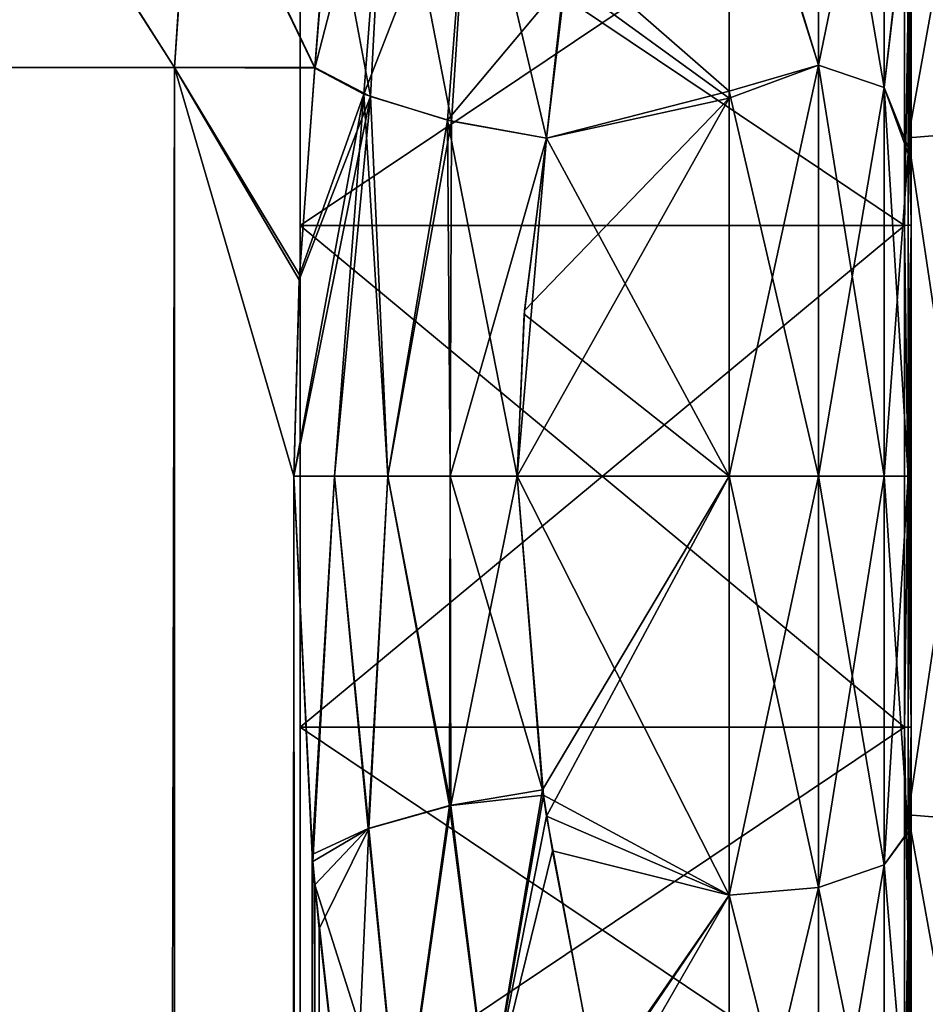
# Model space of a CAD drawing. Extents: x -23 to 470, y -2000 to 0.
# Tile 167 of 172: x 443 to 460, y -38 to -19. Entities that reach past the tile are written whole.
import ezdxf

# ---------------------------------------------------------------- set-up
doc = ezdxf.new("R2010")
doc.units = 0
doc.header["$LTSCALE"] = 64.024212
for name, color, linetype in [('1453', 7, 'CONTINUOUS'), ('1454', 7, 'CONTINUOUS'), ('1455', 7, 'CONTINUOUS'), ('1456', 7, 'CONTINUOUS'), ('1459', 7, 'CONTINUOUS'), ('1460', 7, 'CONTINUOUS'), ('1463', 7, 'CONTINUOUS'), ('1464', 7, 'CONTINUOUS'), ('1635', 7, 'CONTINUOUS'), ('1636', 7, 'CONTINUOUS'), ('611', 7, 'CONTINUOUS'), ('612', 7, 'CONTINUOUS'), ('613', 7, 'CONTINUOUS'), ('614', 7, 'CONTINUOUS'), ('615', 7, 'CONTINUOUS'), ('616', 7, 'CONTINUOUS'), ('617', 7, 'CONTINUOUS'), ('619', 7, 'CONTINUOUS'), ('620', 7, 'CONTINUOUS'), ('655', 7, 'CONTINUOUS'), ('656', 7, 'CONTINUOUS'), ('660', 7, 'CONTINUOUS'), ('661', 7, 'CONTINUOUS'), ('662', 7, 'CONTINUOUS'), ('664', 7, 'CONTINUOUS')]:
    doc.layers.add(name, color=color, linetype=linetype)

msp = doc.modelspace()

# ---------------------------------------------------------------- linework, layer by layer
at = {"layer": '1453', "linetype": 'CONTINUOUS'}
for points in [[(460, -15.135, 42.347), (460, -23.086, 48.124), (460, -10.652, 45.605), (460, -15.135, 42.347)], [(460, -10.652, 45.605), (460, -23.086, 48.124), (460, -34.627, 53.394), (460, -10.652, 45.605)], [(460, -23.086, 17.876), (460, -15.135, 23.653), (460, -10.652, 20.395), (460, -23.086, 17.876)], [(460, -21.373, 12.606), (460, -23.086, 17.876), (460, -10.652, 20.395), (460, -21.373, 12.606)], [(460, -21.373, 53.394), (460, -10.652, 45.605), (460, -34.627, 53.394), (460, -21.373, 53.394)], [(460, -32.914, 17.876), (460, -23.086, 17.876), (460, -21.373, 12.606), (460, -32.914, 17.876)], [(460, -45.348, 20.395), (460, -32.914, 17.876), (460, -21.373, 12.606), (460, -45.348, 20.395)], [(460, -34.627, 12.606), (460, -45.348, 20.395), (460, -21.373, 12.606), (460, -34.627, 12.606)], [(460, -23.086, 48.124), (460, -32.914, 48.124), (460, -34.627, 53.394), (460, -23.086, 48.124)], [(460, -32.914, 48.124), (460, -40.865, 42.347), (460, -45.348, 45.605), (460, -32.914, 48.124)], [(460, -34.627, 53.394), (460, -32.914, 48.124), (460, -45.348, 45.605), (460, -34.627, 53.394)], [(460, -40.865, 23.653), (460, -32.914, 17.876), (460, -45.348, 20.395), (460, -40.865, 23.653)]]:
    msp.add_3dface(points, dxfattribs=at)
at = {"layer": '1454', "linetype": 'CONTINUOUS'}
for points in [[(448.1, -12.115, 33), (448.1, -15.149, 23.663), (448.1, -43.885, 33), (448.1, -12.115, 33)], [(448.1, -12.115, 33), (448.1, -43.885, 33), (448.1, -40.851, 42.337), (448.1, -12.115, 33)], [(448.1, -12.115, 33), (448.1, -40.851, 42.337), (448.1, -15.149, 42.337), (448.1, -12.115, 33)], [(448.1, -15.149, 23.663), (448.1, -23.091, 17.892), (448.1, -40.851, 23.663), (448.1, -15.149, 23.663)], [(448.1, -15.149, 23.663), (448.1, -40.851, 23.663), (448.1, -43.885, 33), (448.1, -15.149, 23.663)], [(448.1, -40.851, 42.337), (448.1, -32.909, 48.108), (448.1, -15.149, 42.337), (448.1, -40.851, 42.337)], [(448.1, -32.909, 48.108), (448.1, -23.091, 48.108), (448.1, -15.149, 42.337), (448.1, -32.909, 48.108)], [(448.1, -23.091, 17.892), (448.1, -32.909, 17.892), (448.1, -40.851, 23.663), (448.1, -23.091, 17.892)]]:
    msp.add_3dface(points, dxfattribs=at)
at = {"layer": '1455', "linetype": 'CONTINUOUS'}
for points in [[(448.1, -23.091, 17.892), (448.1, -15.149, 23.663), (459.934, -23.091, 17.892), (448.1, -23.091, 17.892)], [(459.934, -23.091, 17.892), (448.1, -15.149, 23.663), (459.934, -15.149, 23.663), (459.934, -23.091, 17.892)], [(448.1, -32.909, 17.892), (448.1, -23.091, 17.892), (459.934, -32.909, 17.892), (448.1, -32.909, 17.892)], [(459.934, -32.909, 17.892), (448.1, -23.091, 17.892), (459.934, -23.091, 17.892), (459.934, -32.909, 17.892)], [(448.1, -40.851, 23.663), (448.1, -32.909, 17.892), (459.934, -40.851, 23.663), (448.1, -40.851, 23.663)], [(459.934, -40.851, 23.663), (448.1, -32.909, 17.892), (459.934, -32.909, 17.892), (459.934, -40.851, 23.663)]]:
    msp.add_3dface(points, dxfattribs=at)
at = {"layer": '1456', "linetype": 'CONTINUOUS'}
for points in [[(448.1, -15.149, 42.337), (448.1, -23.091, 48.108), (459.934, -15.149, 42.337), (448.1, -15.149, 42.337)], [(459.934, -15.149, 42.337), (448.1, -23.091, 48.108), (459.934, -23.091, 48.108), (459.934, -15.149, 42.337)], [(448.1, -23.091, 48.108), (448.1, -32.909, 48.108), (459.934, -23.091, 48.108), (448.1, -23.091, 48.108)], [(459.934, -23.091, 48.108), (448.1, -32.909, 48.108), (459.934, -32.909, 48.108), (459.934, -23.091, 48.108)], [(448.1, -32.909, 48.108), (448.1, -40.851, 42.337), (459.934, -32.909, 48.108), (448.1, -32.909, 48.108)], [(459.934, -32.909, 48.108), (448.1, -40.851, 42.337), (459.934, -40.851, 42.337), (459.934, -32.909, 48.108)]]:
    msp.add_3dface(points, dxfattribs=at)
at = {"layer": '1459', "linetype": 'CONTINUOUS'}
for points in [[(462.009, -21.211, 12.106), (460, -10.652, 20.395), (462.009, -10.226, 20.087), (462.009, -21.211, 12.106)], [(460, -21.373, 12.606), (460, -10.652, 20.395), (462.009, -21.211, 12.106), (460, -21.373, 12.606)], [(462.009, -34.789, 12.106), (460, -21.373, 12.606), (462.009, -21.211, 12.106), (462.009, -34.789, 12.106)], [(460, -34.627, 12.606), (460, -21.373, 12.606), (462.009, -34.789, 12.106), (460, -34.627, 12.606)], [(460, -45.348, 20.395), (460, -34.627, 12.606), (462.009, -45.774, 20.087), (460, -45.348, 20.395)], [(462.009, -45.774, 20.087), (460, -34.627, 12.606), (462.009, -34.789, 12.106), (462.009, -45.774, 20.087)]]:
    msp.add_3dface(points, dxfattribs=at)
at = {"layer": '1460', "linetype": 'CONTINUOUS'}
for points in [[(460, -10.652, 45.605), (460, -21.373, 53.394), (462.009, -10.226, 45.913), (460, -10.652, 45.605)], [(462.009, -10.226, 45.913), (460, -21.373, 53.394), (462.009, -21.211, 53.894), (462.009, -10.226, 45.913)], [(460, -21.373, 53.394), (460, -34.627, 53.394), (462.009, -21.211, 53.894), (460, -21.373, 53.394)], [(462.009, -21.211, 53.894), (460, -34.627, 53.394), (462.009, -34.789, 53.894), (462.009, -21.211, 53.894)], [(460, -34.627, 53.394), (460, -45.348, 45.605), (462.009, -34.789, 53.894), (460, -34.627, 53.394)], [(462.009, -34.789, 53.894), (460, -45.348, 45.605), (462.009, -45.774, 45.913), (462.009, -34.789, 53.894)]]:
    msp.add_3dface(points, dxfattribs=at)
at = {"layer": '1463', "linetype": 'CONTINUOUS'}
for points in [[(459.934, -15.149, 42.337), (459.934, -23.091, 48.108), (460.064, -15.135, 42.347), (459.934, -15.149, 42.337)], [(460.064, -15.135, 42.347), (459.934, -23.091, 48.108), (460.064, -23.086, 48.124), (460.064, -15.135, 42.347)], [(459.934, -23.091, 48.108), (459.934, -32.909, 48.108), (460.064, -23.086, 48.124), (459.934, -23.091, 48.108)], [(460.064, -23.086, 48.124), (459.934, -32.909, 48.108), (460.064, -32.914, 48.124), (460.064, -23.086, 48.124)], [(459.934, -32.909, 48.108), (459.934, -40.851, 42.337), (460.064, -32.914, 48.124), (459.934, -32.909, 48.108)], [(460.064, -32.914, 48.124), (459.934, -40.851, 42.337), (460.064, -40.865, 42.347), (460.064, -32.914, 48.124)]]:
    msp.add_3dface(points, dxfattribs=at)
at = {"layer": '1464', "linetype": 'CONTINUOUS'}
for points in [[(460.064, -23.086, 17.876), (459.934, -15.149, 23.663), (460.064, -15.135, 23.653), (460.064, -23.086, 17.876)], [(459.934, -23.091, 17.892), (459.934, -15.149, 23.663), (460.064, -23.086, 17.876), (459.934, -23.091, 17.892)], [(460.064, -32.914, 17.876), (459.934, -23.091, 17.892), (460.064, -23.086, 17.876), (460.064, -32.914, 17.876)], [(459.934, -32.909, 17.892), (459.934, -23.091, 17.892), (460.064, -32.914, 17.876), (459.934, -32.909, 17.892)], [(459.934, -40.851, 23.663), (459.934, -32.909, 17.892), (460.064, -40.865, 23.653), (459.934, -40.851, 23.663)], [(460.064, -40.865, 23.653), (459.934, -32.909, 17.892), (460.064, -32.914, 17.876), (460.064, -40.865, 23.653)]]:
    msp.add_3dface(points, dxfattribs=at)
at = {"layer": '1635', "linetype": 'CONTINUOUS'}
for points in [[(460, -15.135, 23.653), (460, -23.086, 17.876), (460.064, -15.135, 23.653), (460, -15.135, 23.653)], [(460, -23.086, 17.876), (460.064, -23.086, 17.876), (460.064, -15.135, 23.653), (460, -23.086, 17.876)], [(460, -23.086, 17.876), (460, -32.914, 17.876), (460.064, -23.086, 17.876), (460, -23.086, 17.876)], [(460, -32.914, 17.876), (460.064, -32.914, 17.876), (460.064, -23.086, 17.876), (460, -32.914, 17.876)], [(460, -32.914, 17.876), (460, -40.865, 23.653), (460.064, -32.914, 17.876), (460, -32.914, 17.876)], [(460, -40.865, 23.653), (460.064, -40.865, 23.653), (460.064, -32.914, 17.876), (460, -40.865, 23.653)]]:
    msp.add_3dface(points, dxfattribs=at)
at = {"layer": '1636', "linetype": 'CONTINUOUS'}
for points in [[(460, -23.086, 48.124), (460, -15.135, 42.347), (460.064, -23.086, 48.124), (460, -23.086, 48.124)], [(460, -15.135, 42.347), (460.064, -15.135, 42.347), (460.064, -23.086, 48.124), (460, -15.135, 42.347)], [(460, -32.914, 48.124), (460, -23.086, 48.124), (460.064, -32.914, 48.124), (460, -32.914, 48.124)], [(460, -23.086, 48.124), (460.064, -23.086, 48.124), (460.064, -32.914, 48.124), (460, -23.086, 48.124)], [(460, -40.865, 42.347), (460, -32.914, 48.124), (460.064, -40.865, 42.347), (460, -40.865, 42.347)], [(460, -32.914, 48.124), (460.064, -32.914, 48.124), (460.064, -40.865, 42.347), (460, -32.914, 48.124)]]:
    msp.add_3dface(points, dxfattribs=at)
at = {"layer": '611', "linetype": 'CONTINUOUS'}
for points in [[(460, -16.245, 16.199), (460, -16.375, 49.891), (460, -21.565, 13.529), (460, -16.245, 16.199)], [(460, -16.375, 49.891), (460, -21.679, 52.508), (460, -21.565, 13.529), (460, -16.375, 49.891)], [(460, -21.679, 52.508), (460, -28, 53.5), (460, -21.565, 13.529), (460, -21.679, 52.508)], [(460, -21.565, 13.529), (460, -28, 53.5), (460, -28, 12.5), (460, -21.565, 13.529)], [(460, -28, 12.5), (460, -28, 53.5), (460, -34.954, 52.282), (460, -28, 12.5)], [(460, -34.965, 13.722), (460, -28, 12.5), (460, -34.954, 52.282), (460, -34.965, 13.722)], [(460, -41.145, 48.726), (460, -34.965, 13.722), (460, -34.954, 52.282), (460, -41.145, 48.726)], [(460, -41.153, 17.281), (460, -34.965, 13.722), (460, -41.145, 48.726), (460, -41.153, 17.281)]]:
    msp.add_3dface(points, dxfattribs=at)
at = {"layer": '612', "linetype": 'CONTINUOUS'}
for points in [[(456.5, -20.463, 10.214), (453.33, -17.691, 11.327), (456.5, -14.241, 13.335), (456.5, -20.463, 10.214)], [(456.5, -14.393, 52.77), (453.29, -18.265, 54.937), (456.5, -20.595, 55.829), (456.5, -14.393, 52.77)], [(452.92, -21.379, 9.931), (453.33, -17.691, 11.327), (456.5, -20.463, 10.214), (452.92, -21.379, 9.931)], [(453.29, -18.265, 54.937), (452.92, -21.379, 56.069), (456.5, -20.595, 55.829), (453.29, -18.265, 54.937)], [(456.5, -28, 57), (456.5, -20.595, 55.829), (452.347, -28, 57), (456.5, -28, 57)], [(452.347, -28, 57), (456.5, -20.595, 55.829), (452.493, -24.754, 56.78), (452.347, -28, 57)], [(456.5, -20.595, 55.829), (452.92, -21.379, 56.069), (452.493, -24.754, 56.78), (456.5, -20.595, 55.829)], [(456.5, -28, 9), (452.92, -21.379, 9.931), (456.5, -20.463, 10.214), (456.5, -28, 9)], [(452.486, -24.823, 9.211), (452.92, -21.379, 9.931), (456.5, -28, 9), (452.486, -24.823, 9.211)], [(452.347, -28, 9), (452.486, -24.823, 9.211), (456.5, -28, 9), (452.347, -28, 9)]]:
    msp.add_3dface(points, dxfattribs=at)
at = {"layer": '613', "linetype": 'CONTINUOUS'}
for points in [[(452.347, -28, 9), (456.5, -28, 9), (456.5, -36.199, 10.444), (452.347, -28, 9)], [(452.862, -34.243, 9.826), (452.347, -28, 9), (456.5, -36.199, 10.444), (452.862, -34.243, 9.826)], [(456.5, -28, 57), (452.347, -28, 57), (452.84, -34.136, 56.202), (456.5, -28, 57)], [(452.923, -34.65, 56.06), (456.5, -28, 57), (452.84, -34.136, 56.202), (452.923, -34.65, 56.06)], [(456.5, -28, 57), (452.923, -34.65, 56.06), (456.5, -36.198, 55.556), (456.5, -28, 57)], [(453.04, -35.335, 10.148), (452.862, -34.243, 9.826), (456.5, -36.199, 10.444), (453.04, -35.335, 10.148)], [(452.923, -34.65, 56.06), (453.916, -39.94, 53.819), (456.5, -36.198, 55.556), (452.923, -34.65, 56.06)], [(453.927, -39.98, 12.204), (453.04, -35.335, 10.148), (456.5, -36.199, 10.444), (453.927, -39.98, 12.204)], [(453.916, -39.94, 53.819), (454.025, -40.491, 53.493), (456.5, -36.198, 55.556), (453.916, -39.94, 53.819)], [(456.5, -43.427, 14.615), (453.927, -39.98, 12.204), (456.5, -36.199, 10.444), (456.5, -43.427, 14.615)], [(456.5, -36.198, 55.556), (454.025, -40.491, 53.493), (456.5, -43.423, 51.388), (456.5, -36.198, 55.556)]]:
    msp.add_3dface(points, dxfattribs=at)
at = {"layer": '614', "linetype": 'CONTINUOUS'}
for points in [[(456.5, -14.241, 13.335), (458.25, -12.875, 14.974), (458.25, -19.952, 10.888), (456.5, -14.241, 13.335)], [(456.5, -14.393, 52.77), (458.25, -19.952, 55.112), (458.25, -12.875, 51.026), (456.5, -14.393, 52.77)], [(458.25, -19.952, 55.112), (459.532, -13.699, 50.043), (458.25, -12.875, 51.026), (458.25, -19.952, 55.112)], [(459.532, -13.699, 15.957), (459.532, -20.391, 12.093), (458.25, -12.875, 14.974), (459.532, -13.699, 15.957)], [(458.25, -12.875, 14.974), (459.532, -20.391, 12.093), (458.25, -19.952, 10.888), (458.25, -12.875, 14.974)], [(459.532, -20.391, 53.907), (459.532, -13.699, 50.043), (458.25, -19.952, 55.112), (459.532, -20.391, 53.907)], [(459.532, -20.391, 53.907), (460, -16.375, 49.891), (459.532, -13.699, 50.043), (459.532, -20.391, 53.907)], [(459.532, -13.699, 15.957), (460, -16.245, 16.199), (459.532, -20.391, 12.093), (459.532, -13.699, 15.957)], [(456.5, -20.463, 10.214), (456.5, -14.241, 13.335), (458.25, -19.952, 10.888), (456.5, -20.463, 10.214)], [(456.5, -14.393, 52.77), (456.5, -20.595, 55.829), (458.25, -19.952, 55.112), (456.5, -14.393, 52.77)], [(460, -16.245, 16.199), (460, -21.565, 13.529), (459.532, -20.391, 12.093), (460, -16.245, 16.199)], [(460, -21.679, 52.508), (460, -16.375, 49.891), (459.532, -20.391, 53.907), (460, -21.679, 52.508)], [(458.25, -28, 9.469), (456.5, -20.463, 10.214), (458.25, -19.952, 10.888), (458.25, -28, 9.469)], [(456.5, -20.595, 55.829), (456.5, -28, 57), (458.25, -19.952, 55.112), (456.5, -20.595, 55.829)], [(456.5, -28, 57), (458.25, -28, 56.531), (458.25, -19.952, 55.112), (456.5, -28, 57)], [(459.532, -28, 10.752), (458.25, -28, 9.469), (458.25, -19.952, 10.888), (459.532, -28, 10.752)], [(459.532, -20.391, 12.093), (459.532, -28, 10.752), (458.25, -19.952, 10.888), (459.532, -20.391, 12.093)], [(458.25, -28, 56.531), (459.532, -20.391, 53.907), (458.25, -19.952, 55.112), (458.25, -28, 56.531)], [(458.25, -28, 56.531), (459.532, -28, 55.248), (459.532, -20.391, 53.907), (458.25, -28, 56.531)], [(459.532, -28, 55.248), (460, -21.679, 52.508), (459.532, -20.391, 53.907), (459.532, -28, 55.248)], [(460, -21.565, 13.529), (460, -28, 12.5), (459.532, -20.391, 12.093), (460, -21.565, 13.529)], [(460, -28, 12.5), (459.532, -28, 10.752), (459.532, -20.391, 12.093), (460, -28, 12.5)], [(456.5, -28, 9), (456.5, -20.463, 10.214), (458.25, -28, 9.469), (456.5, -28, 9)], [(460, -28, 53.5), (460, -21.679, 52.508), (459.532, -28, 55.248), (460, -28, 53.5)]]:
    msp.add_3dface(points, dxfattribs=at)
at = {"layer": '615', "linetype": 'CONTINUOUS'}
for points in [[(456.5, -36.199, 10.444), (456.5, -28, 9), (458.25, -36.048, 10.888), (456.5, -36.199, 10.444)], [(456.5, -28, 9), (458.25, -28, 9.469), (458.25, -36.048, 10.888), (456.5, -28, 9)], [(456.5, -28, 57), (456.5, -36.198, 55.556), (458.25, -28, 56.531), (456.5, -28, 57)], [(456.5, -36.198, 55.556), (458.25, -36.048, 55.112), (458.25, -28, 56.531), (456.5, -36.198, 55.556)], [(459.532, -28, 10.752), (459.532, -35.609, 12.093), (458.25, -28, 9.469), (459.532, -28, 10.752)], [(458.25, -28, 9.469), (459.532, -35.609, 12.093), (458.25, -36.048, 10.888), (458.25, -28, 9.469)], [(459.532, -35.609, 53.907), (459.532, -28, 55.248), (458.25, -36.048, 55.112), (459.532, -35.609, 53.907)], [(458.25, -36.048, 55.112), (459.532, -28, 55.248), (458.25, -28, 56.531), (458.25, -36.048, 55.112)], [(460, -34.954, 52.282), (460, -28, 53.5), (459.532, -35.609, 53.907), (460, -34.954, 52.282)], [(459.532, -35.609, 53.907), (460, -28, 53.5), (459.532, -28, 55.248), (459.532, -35.609, 53.907)], [(460, -28, 12.5), (460, -34.965, 13.722), (459.532, -28, 10.752), (460, -28, 12.5)], [(459.532, -28, 10.752), (460, -34.965, 13.722), (459.532, -35.609, 12.093), (459.532, -28, 10.752)], [(460, -41.145, 48.726), (460, -34.954, 52.282), (459.532, -35.609, 53.907), (460, -41.145, 48.726)], [(460, -34.965, 13.722), (460, -41.153, 17.281), (459.532, -35.609, 12.093), (460, -34.965, 13.722)], [(459.532, -35.609, 12.093), (459.532, -42.301, 15.957), (458.25, -36.048, 10.888), (459.532, -35.609, 12.093)], [(459.532, -42.301, 50.043), (459.532, -35.609, 53.907), (458.25, -43.125, 51.026), (459.532, -42.301, 50.043)], [(458.25, -43.125, 51.026), (459.532, -35.609, 53.907), (458.25, -36.048, 55.112), (458.25, -43.125, 51.026)], [(459.532, -35.609, 12.093), (460, -41.153, 17.281), (459.532, -42.301, 15.957), (459.532, -35.609, 12.093)], [(459.532, -42.301, 50.043), (460, -41.145, 48.726), (459.532, -35.609, 53.907), (459.532, -42.301, 50.043)], [(456.5, -36.198, 55.556), (456.5, -43.423, 51.388), (458.25, -36.048, 55.112), (456.5, -36.198, 55.556)], [(456.5, -43.423, 51.388), (458.25, -43.125, 51.026), (458.25, -36.048, 55.112), (456.5, -43.423, 51.388)], [(456.5, -36.199, 10.444), (458.25, -36.048, 10.888), (458.25, -43.125, 14.974), (456.5, -36.199, 10.444)], [(456.5, -43.427, 14.615), (456.5, -36.199, 10.444), (458.25, -43.125, 14.974), (456.5, -43.427, 14.615)], [(458.25, -36.048, 10.888), (459.532, -42.301, 15.957), (458.25, -43.125, 14.974), (458.25, -36.048, 10.888)]]:
    msp.add_3dface(points, dxfattribs=at)
at = {"layer": '616', "linetype": 'CONTINUOUS'}
for points in [[(445.636, -20, 3.415), (441.742, -1916.55, 0.955), (441.67, -20, 0.885), (445.636, -20, 3.415)], [(445.795, -1916.55, 3.667), (441.742, -1916.55, 0.955), (445.636, -20, 3.415), (445.795, -1916.55, 3.667)], [(447.976, -28, 6.429), (445.795, -1916.55, 3.667), (445.636, -20, 3.415), (447.976, -28, 6.429)], [(448.076, -24.156, 6.612), (447.976, -28, 6.429), (445.636, -20, 3.415), (448.076, -24.156, 6.612)], [(448.386, -20, 7.232), (448.076, -24.156, 6.612), (445.636, -20, 3.415), (448.386, -20, 7.232)], [(448.344, -35.541, 7.142), (445.795, -1916.55, 3.667), (447.976, -28, 6.429), (448.344, -35.541, 7.142)], [(448.47, -36.857, 7.418), (445.795, -1916.55, 3.667), (448.344, -35.541, 7.142), (448.47, -36.857, 7.418)], [(448.5, -1916.55, 7.721), (445.795, -1916.55, 3.667), (448.47, -36.857, 7.418), (448.5, -1916.55, 7.721)], [(449.105, -42.476, 9.194), (448.5, -1916.55, 7.721), (448.47, -36.857, 7.418), (449.105, -42.476, 9.194)]]:
    msp.add_3dface(points, dxfattribs=at)
at = {"layer": '617', "linetype": 'CONTINUOUS'}
for points in [[(445.636, -20, 3.415), (441.67, -20, 0.885), (441.9, -14.122, 1.91), (445.636, -20, 3.415)], [(445.636, -20, 3.415), (441.9, -14.122, 1.91), (445.979, -14.979, 4.548), (445.636, -20, 3.415)], [(448.386, -20, 7.232), (445.636, -20, 3.415), (445.979, -14.979, 4.548), (448.386, -20, 7.232)], [(448.386, -20, 7.232), (445.979, -14.979, 4.548), (448.672, -16.276, 8.484), (448.386, -20, 7.232)]]:
    msp.add_3dface(points, dxfattribs=at)
at = {"layer": '619', "linetype": 'CONTINUOUS'}
for points in [[(441.669, -20, 65.115), (445.635, -20, 62.586), (441.881, -14.128, 64.1), (441.669, -20, 65.115)], [(441.881, -14.128, 64.1), (445.635, -20, 62.586), (445.962, -14.981, 61.471), (441.881, -14.128, 64.1)], [(445.635, -20, 62.586), (448.385, -20.008, 58.769), (445.962, -14.981, 61.471), (445.635, -20, 62.586)], [(445.962, -14.981, 61.471), (448.385, -20.008, 58.769), (448.65, -16.736, 57.712), (445.962, -14.981, 61.471)]]:
    msp.add_3dface(points, dxfattribs=at)
at = {"layer": '620', "linetype": 'CONTINUOUS'}
for points in [[(441.669, -20, 65.115), (441.742, -1916.55, 65.045), (445.635, -20, 62.586), (441.669, -20, 65.115)], [(441.742, -1916.55, 65.045), (445.795, -1916.55, 62.333), (445.635, -20, 62.586), (441.742, -1916.55, 65.045)], [(445.635, -20, 62.586), (445.795, -1916.55, 62.333), (447.976, -28, 59.571), (445.635, -20, 62.586)], [(448.385, -20.008, 58.769), (445.635, -20, 62.586), (448.082, -24.053, 59.378), (448.385, -20.008, 58.769)], [(448.082, -24.053, 59.378), (445.635, -20, 62.586), (447.976, -28, 59.571), (448.082, -24.053, 59.378)], [(445.795, -1916.55, 62.333), (448.5, -1916.55, 58.279), (447.976, -28, 59.571), (445.795, -1916.55, 62.333)], [(447.976, -28, 59.571), (448.5, -1916.55, 58.279), (448.331, -35.403, 58.884), (447.976, -28, 59.571)], [(448.331, -35.403, 58.884), (448.5, -1916.55, 58.279), (448.387, -35.997, 58.765), (448.331, -35.403, 58.884)], [(448.387, -35.997, 58.765), (448.5, -1916.55, 58.279), (449.098, -42.428, 56.829), (448.387, -35.997, 58.765)]]:
    msp.add_3dface(points, dxfattribs=at)
at = {"layer": '655', "linetype": 'CONTINUOUS'}
for points in [[(448.385, -20.008, 58.769), (448.082, -24.053, 59.378), (449.346, -20.516, 57.417), (448.385, -20.008, 58.769)], [(448.082, -24.053, 59.378), (447.976, -28, 59.571), (449.346, -20.516, 57.417), (448.082, -24.053, 59.378)], [(449.346, -20.516, 57.417), (447.976, -28, 59.571), (448.772, -28, 58.51), (449.346, -20.516, 57.417)], [(449.346, -20.516, 57.417), (448.772, -28, 58.51), (449.814, -28, 57.692), (449.346, -20.516, 57.417)], [(450.979, -21.03, 56.384), (449.346, -20.516, 57.417), (449.814, -28, 57.692), (450.979, -21.03, 56.384)], [(450.979, -21.03, 56.384), (449.814, -28, 57.692), (451.034, -28, 57.176), (450.979, -21.03, 56.384)], [(452.347, -28, 57), (452.92, -21.379, 56.069), (450.979, -21.03, 56.384), (452.347, -28, 57)], [(452.347, -28, 57), (450.979, -21.03, 56.384), (451.034, -28, 57.176), (452.347, -28, 57)], [(452.92, -21.379, 56.069), (452.347, -28, 57), (452.493, -24.754, 56.78), (452.92, -21.379, 56.069)]]:
    msp.add_3dface(points, dxfattribs=at)
at = {"layer": '656', "linetype": 'CONTINUOUS'}
for points in [[(447.976, -28, 59.571), (448.331, -35.403, 58.884), (448.772, -28, 58.51), (447.976, -28, 59.571)], [(448.331, -35.403, 58.884), (449.43, -34.892, 57.422), (448.772, -28, 58.51), (448.331, -35.403, 58.884)], [(448.772, -28, 58.51), (449.43, -34.892, 57.422), (449.814, -28, 57.692), (448.772, -28, 58.51)], [(449.43, -34.892, 57.422), (451.02, -34.444, 56.483), (449.814, -28, 57.692), (449.43, -34.892, 57.422)], [(449.814, -28, 57.692), (451.02, -34.444, 56.483), (451.034, -28, 57.176), (449.814, -28, 57.692)], [(451.02, -34.444, 56.483), (452.84, -34.136, 56.202), (451.034, -28, 57.176), (451.02, -34.444, 56.483)], [(452.84, -34.136, 56.202), (452.347, -28, 57), (451.034, -28, 57.176), (452.84, -34.136, 56.202)], [(451.788, -40.392, 54.117), (452.84, -34.136, 56.202), (451.02, -34.444, 56.483), (451.788, -40.392, 54.117)], [(452.923, -34.65, 56.06), (452.84, -34.136, 56.202), (451.788, -40.392, 54.117), (452.923, -34.65, 56.06)], [(449.43, -34.892, 57.422), (450.064, -41.278, 55.188), (451.02, -34.444, 56.483), (449.43, -34.892, 57.422)], [(450.064, -41.278, 55.188), (451.788, -40.392, 54.117), (451.02, -34.444, 56.483), (450.064, -41.278, 55.188)], [(453.916, -39.94, 53.819), (452.923, -34.65, 56.06), (451.788, -40.392, 54.117), (453.916, -39.94, 53.819)], [(448.331, -35.403, 58.884), (448.387, -35.997, 58.765), (449.43, -34.892, 57.422), (448.331, -35.403, 58.884)], [(448.387, -35.997, 58.765), (450.064, -41.278, 55.188), (449.43, -34.892, 57.422), (448.387, -35.997, 58.765)], [(448.387, -35.997, 58.765), (449.098, -42.428, 56.829), (450.064, -41.278, 55.188), (448.387, -35.997, 58.765)]]:
    msp.add_3dface(points, dxfattribs=at)
at = {"layer": '660', "linetype": 'CONTINUOUS'}
for points in [[(448.344, -35.541, 7.142), (447.976, -28, 6.429), (448.768, -28, 7.492), (448.344, -35.541, 7.142)], [(448.344, -35.541, 7.142), (448.768, -28, 7.492), (449.439, -34.894, 8.588), (448.344, -35.541, 7.142)], [(448.768, -28, 7.492), (449.812, -28, 8.309), (449.439, -34.894, 8.588), (448.768, -28, 7.492)], [(449.439, -34.894, 8.588), (449.812, -28, 8.309), (451.044, -34.443, 9.526), (449.439, -34.894, 8.588)], [(449.812, -28, 8.309), (451.033, -28, 8.824), (451.044, -34.443, 9.526), (449.812, -28, 8.309)], [(451.033, -28, 8.824), (452.347, -28, 9), (451.044, -34.443, 9.526), (451.033, -28, 8.824)], [(452.347, -28, 9), (452.862, -34.243, 9.826), (451.044, -34.443, 9.526), (452.347, -28, 9)], [(451.044, -34.443, 9.526), (452.862, -34.243, 9.826), (451.791, -40.398, 11.887), (451.044, -34.443, 9.526)], [(452.862, -34.243, 9.826), (453.04, -35.335, 10.148), (451.791, -40.398, 11.887), (452.862, -34.243, 9.826)], [(449.439, -34.894, 8.588), (451.044, -34.443, 9.526), (450.065, -41.283, 10.816), (449.439, -34.894, 8.588)], [(450.065, -41.283, 10.816), (451.044, -34.443, 9.526), (451.791, -40.398, 11.887), (450.065, -41.283, 10.816)], [(448.47, -36.857, 7.418), (448.344, -35.541, 7.142), (449.439, -34.894, 8.588), (448.47, -36.857, 7.418)], [(449.105, -42.476, 9.194), (448.47, -36.857, 7.418), (449.439, -34.894, 8.588), (449.105, -42.476, 9.194)], [(449.105, -42.476, 9.194), (449.439, -34.894, 8.588), (450.065, -41.283, 10.816), (449.105, -42.476, 9.194)], [(453.04, -35.335, 10.148), (453.927, -39.98, 12.204), (451.791, -40.398, 11.887), (453.04, -35.335, 10.148)]]:
    msp.add_3dface(points, dxfattribs=at)
at = {"layer": '661', "linetype": 'CONTINUOUS'}
for points in [[(448.076, -24.156, 6.612), (448.386, -20, 7.232), (449.471, -20.566, 8.7), (448.076, -24.156, 6.612)], [(447.976, -28, 6.429), (448.076, -24.156, 6.612), (449.471, -20.566, 8.7), (447.976, -28, 6.429)], [(447.976, -28, 6.429), (449.471, -20.566, 8.7), (448.768, -28, 7.492), (447.976, -28, 6.429)], [(448.768, -28, 7.492), (449.471, -20.566, 8.7), (449.812, -28, 8.309), (448.768, -28, 7.492)], [(449.471, -20.566, 8.7), (451.06, -21.049, 9.646), (449.812, -28, 8.309), (449.471, -20.566, 8.7)], [(449.812, -28, 8.309), (451.06, -21.049, 9.646), (451.033, -28, 8.824), (449.812, -28, 8.309)], [(451.06, -21.049, 9.646), (452.92, -21.379, 9.931), (451.033, -28, 8.824), (451.06, -21.049, 9.646)], [(452.92, -21.379, 9.931), (452.347, -28, 9), (451.033, -28, 8.824), (452.92, -21.379, 9.931)], [(452.92, -21.379, 9.931), (452.486, -24.823, 9.211), (452.347, -28, 9), (452.92, -21.379, 9.931)]]:
    msp.add_3dface(points, dxfattribs=at)
at = {"layer": '662', "linetype": 'CONTINUOUS'}
for points in [[(448.672, -16.276, 8.484), (449.797, -14.529, 11.308), (449.471, -20.566, 8.7), (448.672, -16.276, 8.484)], [(449.797, -14.529, 11.308), (451.06, -21.049, 9.646), (449.471, -20.566, 8.7), (449.797, -14.529, 11.308)], [(451.444, -15.125, 12.274), (451.06, -21.049, 9.646), (449.797, -14.529, 11.308), (451.444, -15.125, 12.274)], [(451.444, -15.125, 12.274), (452.92, -21.379, 9.931), (451.06, -21.049, 9.646), (451.444, -15.125, 12.274)], [(453.33, -17.691, 11.327), (452.92, -21.379, 9.931), (451.444, -15.125, 12.274), (453.33, -17.691, 11.327)], [(448.386, -20, 7.232), (448.672, -16.276, 8.484), (449.471, -20.566, 8.7), (448.386, -20, 7.232)]]:
    msp.add_3dface(points, dxfattribs=at)
at = {"layer": '664', "linetype": 'CONTINUOUS'}
for points in [[(448.65, -16.736, 57.712), (448.385, -20.008, 58.769), (449.798, -14.527, 54.69), (448.65, -16.736, 57.712)], [(448.385, -20.008, 58.769), (449.346, -20.516, 57.417), (449.798, -14.527, 54.69), (448.385, -20.008, 58.769)], [(449.346, -20.516, 57.417), (451.444, -15.123, 53.725), (449.798, -14.527, 54.69), (449.346, -20.516, 57.417)], [(450.979, -21.03, 56.384), (451.444, -15.123, 53.725), (449.346, -20.516, 57.417), (450.979, -21.03, 56.384)], [(450.979, -21.03, 56.384), (453.29, -18.265, 54.937), (451.444, -15.123, 53.725), (450.979, -21.03, 56.384)], [(452.92, -21.379, 56.069), (453.29, -18.265, 54.937), (450.979, -21.03, 56.384), (452.92, -21.379, 56.069)]]:
    msp.add_3dface(points, dxfattribs=at)

doc.saveas('drawing.dxf')
